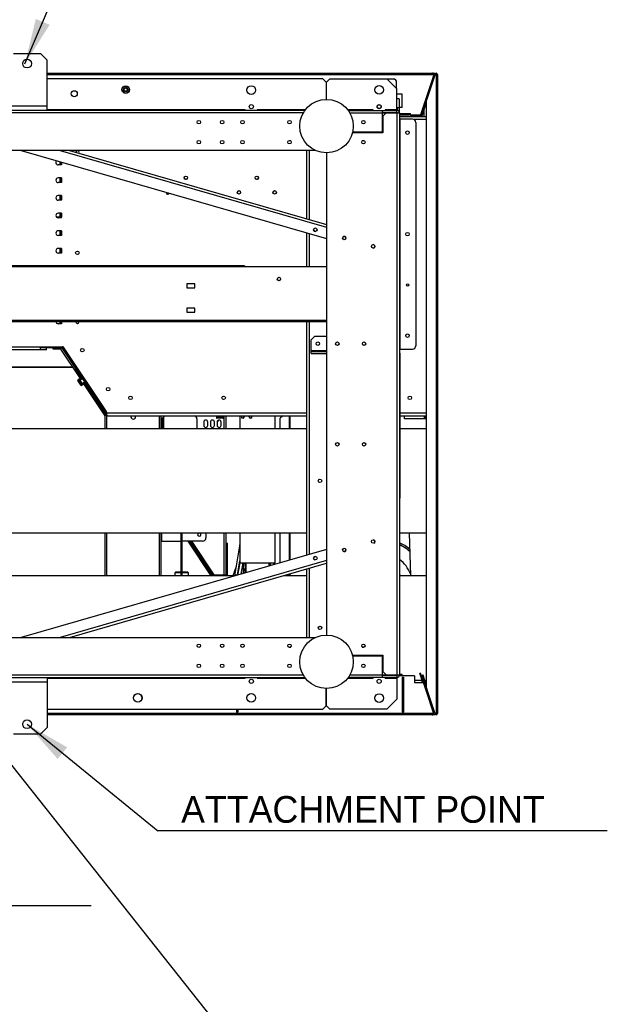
# Model space of a CAD drawing. Header units: millimetres. Extents: x 0 to 39025, y 0 to 11880.
# Tile 35 of 64: x 33428 to 34306, y 5212 to 6686. Entities that reach past the tile are written whole.
import ezdxf

# ---------------------------------------------------------------- set-up
doc = ezdxf.new("R2010")
doc.units = ezdxf.units.MM
doc.layers.add('ANOTACIJE', color=7, linetype='Continuous')
doc.styles.add('SLDTEXTSTYLE1', font='txt')
doc.dimstyles.new('SLDDIMSTYLE2', dxfattribs={"dimtxt": 0.18, "dimasz": 1.050735, "dimexe": 0, "dimexo": 0.0625, "dimgap": 0, "dimtad": 0, "dimtih": 1, "dimtoh": 1, "dimdec": 0, "dimrnd": 1e-09, "dimzin": 0, "dimdsep": 46, "dimtxsty": 'Standard', "dimblk1": 'DOT', "dimblk2": 'DOT', "dimsah": 1, "dimcen": 0.09, "dimadec": 0, "dimazin": 0, "dimtfac": 1.050735, "dimtdec": 0, "dimtofl": 0, "dimtmove": 0, "dimatfit": 3, "dimldrblk": 'DOT', "dimfxl": 1, "dimfrac": 2, "dimtolj": 1, "dimtzin": 0, "dimarcsym": 0})
doc.dimstyles.new('SLDDIMSTYLE3', dxfattribs={"dimtxt": 0.18, "dimasz": 3.414889, "dimexe": 0, "dimexo": 0.0625, "dimgap": 0, "dimtad": 0, "dimtih": 1, "dimtoh": 1, "dimdec": 0, "dimrnd": 1e-09, "dimzin": 0, "dimdsep": 46, "dimtxsty": 'Standard', "dimsah": 1, "dimcen": 0.09, "dimadec": 0, "dimazin": 0, "dimtfac": 3.414889, "dimtdec": 0, "dimtofl": 0, "dimtmove": 0, "dimatfit": 3, "dimfxl": 1, "dimfrac": 2, "dimtolj": 1, "dimtzin": 0, "dimarcsym": 0})

# ---------------------------------------------------------------- blocks, each defined once
blk = doc.blocks.new('_Dot')
at = {"color": 0, "linetype": 'ByBlock', "lineweight": -2}
blk.add_line((-0.5, 0), (-1, 0), dxfattribs=at)
at = {"color": 0, "linetype": 'ByBlock', "const_width": 0.5}
blk.add_lwpolyline([(-0.25, 0, 1), (0.25, 0, 1)], format="xyb", close=True, dxfattribs=at)

msp = doc.modelspace()

# ---------------------------------------------------------------- linework, layer by layer
at = {"color": 7, "linetype": 'Continuous', "lineweight": 25, "ltscale": 20}
for p, q in [((33418.6, 6635), (33458.6, 6635)), ((33468.6, 6625), (33458.6, 6635)), ((33468.6, 6550), (33468.6, 6625)), ((33468.6, 6606), (34045, 6606)), ((33468.6, 6604), (34045, 6604)), ((34046.9, 6603.4), (34027.3, 6543.2)), ((34028, 6540.3), (34048.8, 6604.4)), ((34048.8, 6604.4), (34036.2, 6565.6)), ((34045, 6606), (34045, 6604)), ((34045, 6604), (34046.9, 6603.4)), ((34045.8, 6603.8), (34045.8, 6604.4)), ((34045.8, 6599.9), (34048.2, 6602.4)), ((34045.8, 6600), (34048.2, 6602.4)), ((34045.9, 6600.5), (34048.3, 6602.8)), ((34046.1, 6605.7), (34048.3, 6605.7)), ((34046.7, 6602.8), (34048.3, 6602.8)), ((34046.9, 6603.6), (34048.3, 6603.6)), ((34048.3, 6602.8), (34048.3, 6605.7)), ((34048.3, 6602.9), (34048.3, 6602.9)), ((34048.3, 6602.9), (34048.3, 6602.9)), ((34052.7, 6603.7), (34048.6, 6603.7)), ((34048.8, 6604.4), (34050.7, 6603.7)), ((34048.8, 6604.4), (34048.8, 6604.4)), ((34048.8, 6604.4), (34048.8, 6604.4)), ((34049.8, 6604), (34049.7, 6603.7)), ((34050.7, 6603.8), (34049.8, 6604.1)), ((34050.7, 6603.7), (34050.7, 5647.7)), ((34052.7, 6603.7), (34052.7, 5647.7)), ((34052.8, 5648.6), (34052.8, 6602.9)), ((33881.2, 6597.2), (33468.6, 6597.2)), ((33585.8, 6585.8), (33586.3, 6585.8)), ((33585.8, 6584.8), (33585.8, 6585.8)), ((33886.2, 6592.2), (33881.2, 6597.2)), ((33886.2, 6592.2), (33886.2, 6566.5)), ((33891.7, 6597.2), (33886.7, 6592.2)), ((33886.7, 6566.5), (33886.7, 6592.2)), ((33891.7, 6597.2), (33976.9, 6597.2)), ((33991.9, 6582.2), (33976.9, 6597.2)), ((33986.4, 6597), (33977.2, 6597)), ((33991.4, 6582.7), (33991.4, 6592)), ((33582, 6579.4), (33582.8, 6579.9)), ((33582.2, 6579.1), (33582, 6579.4)), ((33583, 6579.7), (33582.2, 6579.3)), ((33582.2, 6579.3), (33583.1, 6579.5)), ((33582.9, 6579.3), (33582.2, 6579.1)), ((33582.4, 6578.8), (33582.9, 6579.3)), ((33582.5, 6578.5), (33582.4, 6578.8)), ((33583.4, 6579), (33582.5, 6578.5)), ((33583.2, 6579.4), (33582.6, 6578.7)), ((33582.6, 6578.7), (33583.3, 6579.2)), ((33582.8, 6579.9), (33583, 6579.7)), ((33583.1, 6579.5), (33583.2, 6579.4)), ((33583.3, 6579.2), (33583.4, 6579)), ((33586.1, 6584.8), (33585.8, 6584.8)), ((33586.1, 6585.4), (33586.1, 6585.6)), ((33586.1, 6585.6), (33586.3, 6585.6)), ((33586.3, 6585.4), (33586.1, 6585.4)), ((33586.1, 6585.2), (33586.1, 6584.8)), ((33586.3, 6585.2), (33586.1, 6585.2)), ((33589.2, 6579.1), (33589.6, 6579.8)), ((33589.3, 6579), (33589.2, 6579.1)), ((33589.6, 6579.5), (33589.3, 6579)), ((33589.5, 6578.9), (33589.8, 6579.4)), ((33589.7, 6578.8), (33589.5, 6578.9)), ((33589.6, 6579.8), (33590.4, 6579.3)), ((33589.8, 6579.4), (33589.6, 6579.5)), ((33589.9, 6579.3), (33589.7, 6578.8)), ((33590.1, 6579.2), (33589.9, 6579.3)), ((33589.9, 6578.7), (33590.1, 6579.2)), ((33590, 6578.6), (33589.9, 6578.7)), ((33590.4, 6579.3), (33590, 6578.6)), ((33991.9, 6547), (33991.9, 6582.2)), ((33999.7, 6574.3), (33991.9, 6574.3)), ((33999.7, 6554.3), (33999.7, 6574.3)), ((34040.1, 6582.2), (34026.5, 6540.3)), ((34041.1, 6581.9), (34027.5, 6540.3)), ((34040.1, 6579.1), (34039.2, 6579.4)), ((34040.1, 6582.2), (34041.1, 6581.9)), ((33408.6, 6557), (33468.6, 6557)), ((33995.2, 6567.5), (33991.9, 6567.5)), ((33995.2, 6567.5), (33995.2, 6548.1)), ((34029.1, 6540.3), (34036.2, 6562.3)), ((34033, 6557.2), (34032.1, 6557.5)), ((34032.7, 6559.5), (34032.7, 6559.9)), ((34036.2, 5685.9), (34036.2, 6565.6)), ((33854.1, 6550), (32485.1, 6550)), ((33851.7, 6546.2), (32487.6, 6546.2)), ((33765, 6550.8), (33468.6, 6550.8)), ((33764, 6550.8), (33764, 6550)), ((33765, 6550.8), (33765, 6550)), ((33854.7, 6550.8), (33783, 6550.8)), ((33783, 6550), (33783, 6550.8)), ((33784, 6550), (33784, 6550.8)), ((33956.2, 6550.8), (33918.3, 6550.8)), ((33918.9, 6550), (33991.9, 6550)), ((33921.3, 6546.2), (33995.7, 6546.2)), ((33955.2, 6550), (33955.2, 6550.8)), ((33956.2, 6550), (33956.2, 6550.8)), ((33969.7, 6550), (33969.7, 6517.5)), ((33969.7, 6547), (33991.9, 6547)), ((33971.2, 6546.8), (33969.7, 6546.8)), ((33975.7, 6546.2), (33970.7, 6541.2)), ((33971.2, 6546.8), (33971.4, 6547)), ((33991.9, 6550.8), (33974.2, 6550.8)), ((33974.2, 6550.8), (33974.2, 6550)), ((33975.2, 6550.8), (33975.2, 6550)), ((33991.4, 6547), (33991.4, 6546.2)), ((33991.9, 6554.3), (33995.2, 6554.3)), ((33991.9, 6546.2), (33991.9, 5705.3)), ((33992.2, 6554.3), (33992.2, 6550)), ((33992.2, 6546.9), (33992.2, 6546.2)), ((33999.7, 6554.3), (33995.2, 6554.3)), ((33995.7, 6546.2), (33995.7, 5705.3)), ((33995.7, 6545.2), (34012, 6545.2)), ((33995.7, 6543.2), (34010, 6543.2)), ((34010, 6545.2), (34010, 6543.2)), ((34012, 6542.2), (34012, 6545.2)), ((34012, 6543.2), (34027.3, 6543.2)), ((34025.5, 6542.2), (34012, 6542.2)), ((34014, 6543.2), (34014, 6542.2)), ((34025.8, 6542.2), (34025.2, 6540.3)), ((34025.9, 6542.2), (34025.2, 6540.3)), ((34025.5, 6542.2), (34025.5, 6543.2)), ((34027.2, 6543.1), (34026.3, 6540.3)), ((34031, 6546.2), (34030, 6546.5)), ((34032.4, 6555.3), (34031.5, 6555.6)), ((34032.7, 6554.8), (34032.7, 6556.3)), ((34032.7, 6540.3), (34032.7, 6551.6)), ((33970.7, 6541.2), (33970.7, 6516.5)), ((34036.2, 6540.3), (33995.7, 6540.3)), ((34015.2, 6536.8), (33995.7, 6536.8)), ((33996, 6536.8), (33996, 6193)), ((34036.2, 6536.3), (34017.4, 6536.3)), ((34020.2, 6531.8), (34020.2, 6198)), ((33970.7, 6516.5), (33925.2, 6516.5)), ((33969.7, 6517.5), (33925.5, 6517.5)), ((33966.5, 6516.5), (33966.5, 6517.5)), ((33830.8, 6505.1), (33831.5, 6504.4)), ((33833, 6504.4), (33831.5, 6504.4)), ((33941.5, 6504.4), (33940, 6504.4)), ((33941.5, 6504.4), (33942.2, 6505.1)), ((33870.1, 6490), (32469.1, 6490)), ((33429.7, 6490), (33886.7, 6358.3)), ((33488.2, 6490), (33886.7, 6375.1)), ((33502, 6490), (33886.7, 6379.1)), ((33856.7, 6490), (33856.7, 6387.7)), ((33860.5, 6490), (33860.5, 6386.7)), ((33886.7, 6486.5), (33886.7, 5765)), ((33490.2, 6468.5), (33485.2, 6468.5)), ((33487.8, 6473.2), (33487.8, 6468.5)), ((33488.6, 6473), (33488.6, 6468.5)), ((33490.1, 6472.6), (33490.1, 6468.5)), ((33490.2, 6468.5), (33490.2, 6472.6)), ((33490.2, 6449.1), (33485.2, 6449.1)), ((33490.2, 6442.1), (33485.2, 6442.1)), ((33487.8, 6449.1), (33487.8, 6442.1)), ((33488.6, 6449.1), (33488.6, 6442.1)), ((33490.1, 6449.1), (33490.1, 6442.1)), ((33490.2, 6442.1), (33490.2, 6449.1)), ((33490.2, 6422.7), (33485.2, 6422.7)), ((33490.2, 6415.7), (33485.2, 6415.7)), ((33487.8, 6422.7), (33487.8, 6415.7)), ((33488.6, 6422.7), (33488.6, 6415.7)), ((33490.1, 6422.7), (33490.1, 6415.7)), ((33490.2, 6415.7), (33490.2, 6422.7)), ((33490.2, 6396.3), (33485.2, 6396.3)), ((33487.8, 6396.3), (33487.8, 6390.3)), ((33488.6, 6396.3), (33488.6, 6390.3)), ((33490.1, 6396.3), (33490.1, 6390.3)), ((33490.2, 6389.3), (33490.2, 6396.3)), ((33483.3, 6389.9), (33483.3, 6389.9)), ((33483.8, 6390.3), (33483.7, 6390.3)), ((33483.8, 6389.9), (33483.7, 6389.9)), ((33483.7, 6389.9), (33483.7, 6389.7)), ((33490.2, 6390.3), (33483.8, 6390.3)), ((33490.2, 6389.9), (33483.8, 6389.9)), ((33490.2, 6389.3), (33485.2, 6389.3)), ((33490.2, 6369.9), (33485.2, 6369.9)), ((33487.8, 6369.9), (33487.8, 6362.9)), ((33488.6, 6369.9), (33488.6, 6362.9)), ((33490.1, 6369.9), (33490.1, 6362.9)), ((33490.2, 6362.9), (33490.2, 6369.9)), ((33856.7, 6366.9), (33856.7, 6315.9)), ((33860.5, 6365.8), (33860.5, 6315.9)), ((33490.2, 6362.9), (33485.2, 6362.9)), ((33490.2, 6343.5), (33485.2, 6343.5)), ((33490.2, 6336.5), (33485.2, 6336.5)), ((33487.8, 6343.5), (33487.8, 6336.5)), ((33488.6, 6343.5), (33488.6, 6336.5)), ((33490.1, 6343.5), (33490.1, 6336.5)), ((33490.2, 6336.5), (33490.2, 6343.5)), ((33763.8, 6317.5), (32653.7, 6317.5)), ((33886.7, 6315.9), (32653.7, 6315.9)), ((33763.8, 6317.5), (33763.8, 6315.9)), ((33677.8, 6290.7), (33677.8, 6284.7)), ((33689.8, 6290.7), (33677.8, 6290.7)), ((33677.8, 6284.7), (33689.8, 6284.7)), ((33689.8, 6284.7), (33689.8, 6290.7)), ((33677.8, 6253.9), (33677.8, 6247.9)), ((33689.8, 6253.9), (33677.8, 6253.9)), ((33677.8, 6247.9), (33689.8, 6247.9)), ((33689.8, 6247.9), (33689.8, 6253.9)), ((33886.7, 6235.5), (32653.7, 6235.5)), ((33886.7, 6233.9), (32653.7, 6233.9)), ((33487.8, 6233.9), (33487.8, 6230.9)), ((33488.6, 6233.9), (33488.6, 6230.9)), ((33490.1, 6233.9), (33490.1, 6230.9)), ((33490.2, 6230.9), (33490.2, 6233.9)), ((33856.7, 6233.9), (33856.7, 5884.5)), ((33860.5, 6233.9), (33860.5, 5885.6)), ((33490.2, 6230.9), (33485.2, 6230.9)), ((33868.5, 6211.5), (33863.5, 6206.5)), ((33863.5, 6186.5), (33863.5, 6206.5)), ((33886.7, 6211.5), (33868.5, 6211.5)), ((32653.7, 6196.5), (33492.4, 6196.5)), ((32653.7, 6192.5), (33467.8, 6192.5)), ((33467.3, 6192), (33433.3, 6192)), ((33458.2, 6196.5), (33458.2, 6192.5)), ((33458.2, 6195.5), (33487.8, 6195.5)), ((33467.8, 6195), (33458.2, 6195)), ((33464.3, 6195), (33464.3, 6195.5)), ((33467.8, 6192.5), (33467.8, 6195)), ((33477.5, 6192.9), (33477.5, 6195.5)), ((33477.5, 6195.5), (33477.5, 6192.9)), ((33477.5, 6194.9), (33490.6, 6194.9)), ((33489.3, 6192.9), (33477.5, 6192.9)), ((33487.8, 6194.9), (33487.8, 6195.5)), ((33488.6, 6195.5), (33488.6, 6195.6)), ((33490.5, 6195.5), (33488.6, 6195.5)), ((33518.4, 6148.9), (33489.3, 6192.9)), ((33490.1, 6196.5), (33490.1, 6195.5)), ((33490.1, 6194.9), (33490.6, 6195.2)), ((33490.3, 6195), (33490.3, 6194.9)), ((33490.4, 6196.5), (33490.4, 6196)), ((33490.4, 6196), (33491.9, 6196)), ((33490.6, 6195.3), (33490.4, 6195.5)), ((33490.6, 6194.9), (33515.1, 6157.8)), ((33492.1, 6195.6), (33490.8, 6194.8)), ((33490.8, 6194.8), (33556.9, 6094.9)), ((33492, 6195.8), (33492.7, 6196)), ((33492.7, 6195.8), (33492.1, 6195.6)), ((33492.9, 6195.8), (33492.1, 6195.6)), ((33492.4, 6196.5), (33558.2, 6097.2)), ((33492.9, 6195.8), (33556.8, 6099.3)), ((33492.9, 6195.8), (33492.9, 6195.8)), ((33886.7, 6190.5), (33863.5, 6190.5)), ((33863.5, 6189.5), (33886.7, 6189.5)), ((33995.7, 6193), (34015.2, 6193)), ((33863.5, 6186.5), (33886.7, 6186.5)), ((33995.7, 6186.7), (33996, 6186.7)), ((33996, 6184.7), (33995.7, 6184.7)), ((33996, 6186.7), (33996, 5969.7)), ((33507.4, 6165.6), (32653.7, 6165.6)), ((33507.5, 6165.3), (32653.7, 6165.3)), ((33509.7, 6162.1), (33509.9, 6162.1)), ((33511.6, 6162.9), (33511.3, 6162.7)), ((33511.6, 6162.9), (33511.6, 6162.6)), ((33513.7, 6159.7), (33511.6, 6162.9)), ((33520, 6149.9), (33511.6, 6162.6)), ((33512.1, 6162.1), (33512.3, 6162.1)), ((33512.5, 6161.5), (33512.5, 6161.8)), ((33520.1, 6150), (33513.7, 6159.7)), ((33519.5, 6138.5), (33514.6, 6145.9)), ((33514.8, 6146.5), (33514.7, 6146.5)), ((33520.3, 6150.2), (33514.8, 6146.5)), ((33515, 6146.2), (33514.9, 6146.1)), ((33514.9, 6146.1), (33519.8, 6138.7)), ((33520.5, 6149.8), (33515, 6146.2)), ((33515.1, 6157.6), (33515.1, 6157.8)), ((33516.5, 6145.6), (33521.2, 6148.8)), ((33516.5, 6145.6), (33520, 6140.3)), ((33518, 6146.3), (33516.7, 6145.4)), ((33521.2, 6141.5), (33518, 6146.3)), ((33520.3, 6150.2), (33520.5, 6149.8)), ((33519.8, 6140.6), (33521.2, 6141.5)), ((33519.9, 6138.8), (33519.8, 6138.7)), ((33519.9, 6138.8), (33525.5, 6142.4)), ((33524.8, 6143.5), (33520, 6140.3)), ((33520.2, 6138.5), (33520.1, 6138.4)), ((33525.7, 6142.1), (33520.2, 6138.5)), ((33555.4, 6093.1), (33523.7, 6140.8)), ((33534.9, 6127.3), (33525.3, 6141.9)), ((33525.5, 6142.4), (33525.7, 6142.1)), ((33535.1, 6127.4), (33525.5, 6142)), ((33533.6, 6126.5), (33535.3, 6127.6)), ((33533.6, 6126.5), (33555.2, 6093.8)), ((33538, 6123.4), (33536.4, 6122.3)), ((34052.7, 6125.7), (34052.8, 6125.7)), ((33555.2, 6097.5), (33556.4, 6098.3)), ((33555.2, 6093.8), (33556.9, 6094.9)), ((33555.4, 6073.7), (33555.4, 6093.4)), ((33558.2, 6093.4), (33555.4, 6093.4)), ((33556.4, 6096.6), (33558.1, 6094.1)), ((33556.8, 6099.3), (33556.8, 6099.3)), ((33556.9, 6098), (33557.2, 6098.6)), ((33557.3, 6098.4), (33557.1, 6098)), ((33557.1, 6098), (33557.1, 6096.5)), ((33557.1, 6096.5), (33558.2, 6096.5)), ((33557.6, 6093.4), (33557.3, 6093.8)), ((33557.4, 6093.4), (33557.4, 6093.4)), ((33558.2, 6093.2), (33558.2, 6097.2)), ((33856.7, 6097.2), (33558.2, 6097.2)), ((33558.2, 6096.2), (33558.2, 6096.2)), ((33558.2, 6073.7), (33558.2, 6096.2)), ((33558.2, 6094.2), (33558.2, 6094.2)), ((33558.2, 6093.2), (33856.7, 6093.2)), ((33636.6, 6073.7), (33636.6, 6093.2)), ((33639.4, 6088.1), (33644.5, 6093.2)), ((33639.4, 6073.7), (33639.4, 6093.2)), ((33641.4, 6073.7), (33641.4, 6090.1)), ((33643.4, 6073.7), (33643.4, 6089.2)), ((33692.7, 6088.4), (33692.7, 6073.7)), ((33722.2, 6093.2), (33722.2, 6089.9)), ((33722.2, 6089.9), (33722.2, 6089.8)), ((33722.6, 6093.2), (33722.6, 6089.9)), ((33722.6, 6089.9), (33722.6, 6089.8)), ((33722.6, 6089.8), (33731.5, 6089.8)), ((33731.5, 6089.4), (33722.6, 6089.4)), ((33723.9, 6090.8), (33723.9, 6093.2)), ((33723.9, 6090.8), (33730.2, 6090.8)), ((33729.9, 6092.4), (33724.2, 6092.4)), ((33724.2, 6092.4), (33724.2, 6090.8)), ((33729.9, 6090.8), (33729.9, 6092.4)), ((33730.2, 6093.2), (33730.2, 6090.8)), ((33731.5, 6089.9), (33731.5, 6093.2)), ((33731.5, 6089.9), (33731.5, 6089.8)), ((33731.9, 6093.2), (33731.9, 6089.9)), ((33731.9, 6089.9), (33731.9, 6089.8)), ((33733.6, 6073.7), (33733.6, 6093.2)), ((33735.9, 6093.2), (33735.9, 6073.7)), ((33756.7, 6093.2), (33756.7, 6073.7)), ((33759.5, 6093.2), (33759.6, 6089.9)), ((33759.6, 6089.9), (33759.6, 6089.8)), ((33759.6, 6089.8), (33760, 6089.8)), ((33760, 6089.9), (33759.9, 6093.2)), ((33760, 6089.9), (33760, 6089.8)), ((33760, 6089.8), (33761.8, 6089.8)), ((33760, 6089.8), (33760, 6089.4)), ((33761.8, 6089.4), (33760, 6089.4)), ((33763.2, 6092.7), (33761.8, 6089.9)), ((33761.8, 6089.9), (33761.8, 6089.8)), ((33761.8, 6089.8), (33761.8, 6089.4)), ((33761.8, 6089.8), (33762.1, 6089.6)), ((33762.2, 6089.7), (33762.1, 6089.6)), ((33763.6, 6092.7), (33762.2, 6089.7)), ((33770.9, 6092.7), (33763.2, 6092.7)), ((33771.9, 6089.7), (33770.4, 6092.7)), ((33772.2, 6089.9), (33770.9, 6092.7)), ((33771.9, 6089.6), (33772.3, 6089.8)), ((33771.9, 6089.7), (33771.9, 6089.6)), ((33772.2, 6089.9), (33772.3, 6089.8)), ((33772.3, 6089.8), (33774.1, 6089.8)), ((33772.3, 6089.8), (33772.3, 6089.4)), ((33774.1, 6089.4), (33772.3, 6089.4)), ((33774.2, 6093.2), (33774.1, 6089.9)), ((33774.1, 6089.9), (33774.1, 6089.8)), ((33774.1, 6089.8), (33774.1, 6089.4)), ((33774.1, 6089.8), (33774.5, 6089.8)), ((33774.6, 6093.2), (33774.5, 6089.9)), ((33774.5, 6089.9), (33774.5, 6089.8)), ((33809.7, 6073.7), (33809.7, 6093.2)), ((33821, 6093.2), (33817.2, 6089.4)), ((33817.2, 6073.7), (33817.2, 6089.4)), ((33830.4, 6093.2), (33830.4, 6073.7)), ((33832.2, 6073.7), (33832.2, 6093.2)), ((34036.2, 6097.2), (33996, 6097.2)), ((33996, 6093.2), (34036.2, 6093.2)), ((34003.1, 6088.7), (34003.1, 6093.2)), ((34036.2, 6088.7), (34003.1, 6088.7)), ((34032.7, 6093.2), (34032.7, 6088.7)), ((34033.7, 6093.2), (34033.7, 6088.7)), ((34034.2, 6093.2), (34034.2, 6088.7)), ((34035.2, 6093.2), (34035.2, 6088.7)), ((33856.7, 6073.7), (32653.7, 6073.7)), ((33702.9, 6083.7), (33702.9, 6078.7)), ((33708.9, 6078.7), (33708.9, 6083.7)), ((33712.9, 6083.7), (33712.9, 6078.7)), ((33718.9, 6078.7), (33718.9, 6083.7)), ((33722.9, 6083.7), (33722.9, 6078.7)), ((33728.9, 6078.7), (33728.9, 6083.7)), ((34036.2, 6073.7), (33996, 6073.7)), ((33995.7, 5971.7), (33996, 5971.7)), ((33996, 5969.7), (33995.7, 5969.7)), ((32653.7, 5917.7), (33856.7, 5917.7)), ((33555.4, 5853.7), (33555.4, 5917.7)), ((33558.2, 5853.7), (33558.2, 5917.7)), ((33636.6, 5853.7), (33636.6, 5917.7)), ((33639.4, 5853.7), (33639.4, 5917.7)), ((33640.2, 5905.4), (33640.2, 5917.7)), ((33668.6, 5917.7), (33668.6, 5853.7)), ((33670.6, 5853.7), (33670.6, 5917.7)), ((33706.2, 5917.7), (33706.2, 5910.4)), ((33733.6, 5855.2), (33733.6, 5917.7)), ((33735.9, 5917.7), (33735.9, 5855.2)), ((33756.7, 5917.7), (33756.7, 5873.3)), ((33809.7, 5873.3), (33809.7, 5917.7)), ((33817.2, 5873.2), (33817.2, 5917.7)), ((33830.4, 5917.7), (33830.4, 5877)), ((33832.2, 5877.5), (33832.2, 5917.7)), ((33995.7, 5917.7), (34036.2, 5917.7)), ((34010.2, 5917.7), (34012.1, 5853.7)), ((33639.4, 5905.4), (33668.6, 5905.4)), ((33701.2, 5905.4), (33670.6, 5905.4)), ((33713.8, 5853.7), (33679.6, 5905.4)), ((33715.8, 5854), (33681.8, 5905.4)), ((33713.8, 5857.5), (33682, 5905.4)), ((33682.4, 5905.4), (33716.1, 5854.3)), ((33718.4, 5855.2), (33685.1, 5905.4)), ((33736.2, 5853.7), (33736.2, 5902.7)), ((33736.2, 5902.7), (33738.2, 5902.7)), ((33738.2, 5900.7), (33736.2, 5900.7)), ((33738.2, 5853.7), (33738.2, 5902.7)), ((33756.4, 5898.7), (33749.1, 5853.8)), ((33886.7, 5893.2), (33429.7, 5761.5)), ((33886.7, 5876.3), (33488.2, 5761.5)), ((33502, 5761.5), (33886.7, 5872.4)), ((33751.4, 5867.8), (33746.5, 5853.7)), ((33753.3, 5855.1), (33756.7, 5876)), ((33757, 5873.3), (33753.3, 5854.7)), ((33755.2, 5864), (33754.3, 5861.1)), ((33755.3, 5866.9), (33756.4, 5870.1)), ((33756.7, 5873.3), (33809.7, 5873.3)), ((33758.7, 5856.3), (33762.1, 5873.3)), ((33762.5, 5857.4), (33762.8, 5873.3)), ((33764.4, 5873.3), (33765.7, 5862.6)), ((33765.7, 5873.3), (33765.7, 5858.3)), ((33800.7, 5868.4), (33800.7, 5873.3)), ((33801.8, 5868.7), (33800.8, 5873.3)), ((33801.6, 5873.3), (33803.6, 5869.2)), ((33808.5, 5870.6), (33807.1, 5873.3)), ((33860.5, 5864.8), (33860.5, 5761.5)), ((33749.8, 5853.7), (32790.9, 5853.7)), ((33660.9, 5859.3), (33659.6, 5858)), ((33659.6, 5858), (33659.6, 5853.7)), ((33668.6, 5858), (33659.6, 5858)), ((33668.6, 5859.3), (33660.9, 5859.3)), ((33678.7, 5859.3), (33670.6, 5859.3)), ((33680, 5858), (33670.6, 5858)), ((33680, 5858), (33678.7, 5859.3)), ((33680, 5853.7), (33680, 5858)), ((33715.9, 5854.2), (33713.8, 5857.5)), ((33715.4, 5853.7), (33715.8, 5854)), ((33715.8, 5853.7), (33715.7, 5853.9)), ((33715.8, 5854), (33715.9, 5854.2)), ((33715.9, 5854), (33715.9, 5854.2)), ((33715.9, 5854), (33715.9, 5853.7)), ((33733.6, 5854.8), (33718.1, 5854.8)), ((33718.1, 5854.8), (33718.1, 5853.7)), ((33718.4, 5855.2), (33735.9, 5855.2)), ((33719, 5854.8), (33719, 5855.2)), ((33733.6, 5853.7), (33733.6, 5854.8)), ((33735.4, 5853.8), (33735.1, 5853.8)), ((33735.4, 5853.7), (33735.4, 5854.2)), ((33749.1, 5853.8), (33749.1, 5853.7)), ((33764.4, 5857.9), (33764.6, 5860.6)), ((33856.7, 5853.7), (33822, 5853.7)), ((33830.4, 5856.2), (33830.4, 5853.7)), ((33832.2, 5853.7), (33832.2, 5856.7)), ((33856.7, 5863.7), (33856.7, 5761.5)), ((34036.2, 5853.7), (33995.7, 5853.7)), ((32469.1, 5761.5), (33870.1, 5761.5)), ((33831.5, 5747.1), (33830.8, 5746.4)), ((33831.5, 5747.1), (33833, 5747.1)), ((33940, 5747.1), (33941.5, 5747.1)), ((33942.2, 5746.4), (33941.5, 5747.1)), ((33925.2, 5735), (33970.7, 5735)), ((33925.5, 5734), (33969.7, 5734)), ((33966.5, 5734), (33966.5, 5735)), ((33969.7, 5734), (33969.7, 5701.5)), ((33970.7, 5735), (33970.7, 5710.3)), ((32487.6, 5705.3), (33851.7, 5705.3)), ((33921.3, 5705.3), (33995.7, 5705.3)), ((33971.2, 5704.7), (33969.7, 5704.7)), ((33991.9, 5704.5), (33969.7, 5704.5)), ((33970.7, 5710.3), (33975.7, 5705.3)), ((33971.4, 5704.5), (33971.2, 5704.7)), ((33991.9, 5704.5), (33991.9, 5669.2)), ((34018, 5704.2), (33995.6, 5704.2)), ((33999.7, 5706.2), (33995.7, 5706.2)), ((33999.7, 5704.2), (33999.7, 5706.2)), ((33999.7, 5702.2), (34001.7, 5702.2)), ((33999.7, 5702.2), (33999.7, 5649.7)), ((34001.7, 5702.2), (34001.7, 5649.7)), ((34018, 5704.2), (34018, 5694.2)), ((34026, 5707.9), (34026.9, 5708.2)), ((34030.4, 5694.2), (34026, 5707.9)), ((34046.4, 5648.4), (34026.9, 5708.2)), ((34031, 5705.2), (34030, 5704.9)), ((34048.6, 5647.7), (34030, 5704.9)), ((34036.2, 5689.1), (34031, 5705.2)), ((32485.1, 5701.5), (33854.1, 5701.5)), ((33468.6, 5694.5), (33408.6, 5694.5)), ((33468.6, 5701.5), (33468.6, 5626.5)), ((33468.6, 5700.7), (33765, 5700.7)), ((33764, 5700.7), (33764, 5701.5)), ((33765, 5700.7), (33765, 5701.5)), ((33783, 5701.5), (33783, 5700.7)), ((33783, 5700.7), (33854.7, 5700.7)), ((33784, 5701.5), (33784, 5700.7)), ((33918.3, 5700.7), (33956.2, 5700.7)), ((33991.9, 5701.5), (33918.9, 5701.5)), ((33955.2, 5701.5), (33955.2, 5700.7)), ((33956.2, 5701.5), (33956.2, 5700.7)), ((33974.2, 5700.7), (33974.2, 5701.5)), ((33974.2, 5700.7), (33991.9, 5700.7)), ((33975.2, 5700.7), (33975.2, 5701.5)), ((33999.7, 5697.7), (34001.7, 5697.7)), ((34018, 5697.7), (34029.3, 5697.7)), ((34018, 5694.2), (34031.5, 5694.2)), ((34030.3, 5694.2), (34029.2, 5697.7)), ((34030.3, 5697.7), (34032.4, 5697.7)), ((34030.7, 5697.7), (34042, 5662.9)), ((34032.3, 5693.4), (34030.9, 5697.7)), ((34032.4, 5696.2), (34031.5, 5695.9)), ((34032.7, 5695.3), (34031.9, 5697.7)), ((34032.1, 5695.7), (34031.9, 5695.7)), ((34034.8, 5686.9), (34031.9, 5695.7)), ((34035, 5687), (34032.1, 5695.7)), ((34032.4, 5694.1), (34032.1, 5694)), ((34032.6, 5693.5), (34032.1, 5693.3)), ((34032.7, 5695.3), (34032.7, 5696.7)), ((34033.4, 5697.7), (34036.2, 5697.7)), ((34033.5, 5688.9), (34034.1, 5689.1)), ((34040.1, 5669.3), (34033.7, 5689)), ((34035.2, 5687.7), (34041.1, 5669.6)), ((33886.2, 5659.2), (33886.2, 5685)), ((33886.7, 5659.2), (33886.7, 5685)), ((34034.8, 5686.9), (34035, 5687)), ((34048.8, 5647.1), (34036.2, 5685.9)), ((34039.2, 5672.1), (34040.1, 5672.4)), ((33881.2, 5654.2), (33886.2, 5659.2)), ((33886.7, 5659.2), (33891.7, 5654.2)), ((33976.9, 5654.2), (33991.9, 5669.2)), ((34041.1, 5669.6), (34040.1, 5669.3)), ((34041.1, 5664.7), (34041.4, 5664.8)), ((34042, 5662.9), (34041.7, 5662.8)), ((33468.6, 5654.2), (33881.2, 5654.2)), ((34044.5, 5647.7), (33468.6, 5647.7)), ((34044.5, 5645.7), (33468.6, 5645.7)), ((33751.7, 5654.2), (33751.7, 5649.7)), ((33753.7, 5649.7), (33751.7, 5649.7)), ((33751.7, 5647.7), (33751.7, 5645.7)), ((33753.7, 5647.2), (33751.7, 5647.2)), ((33753.7, 5646.7), (33751.7, 5646.7)), ((33753.7, 5654.2), (33753.7, 5649.7)), ((33753.7, 5647.7), (33753.7, 5645.7)), ((33976.9, 5654.2), (33891.7, 5654.2)), ((34001.7, 5649.7), (33999.7, 5649.7)), ((33999.7, 5647.7), (33999.7, 5645.7)), ((34001.7, 5647.2), (33999.7, 5647.2)), ((33999.7, 5646.7), (34001.7, 5646.7)), ((34001.7, 5647.7), (34001.7, 5645.7)), ((34044.5, 5647.7), (34046.4, 5648.4)), ((34044.5, 5645.7), (34044.5, 5647.7)), ((34044.5, 5647.2), (34045.3, 5647.2)), ((34044.5, 5645.8), (34045.7, 5645.8)), ((34044.5, 5645.7), (34045.7, 5645.7)), ((34048.2, 5649.1), (34045.2, 5652.1)), ((34048.2, 5649.1), (34045.2, 5652.1)), ((34045.3, 5651.6), (34048.3, 5648.6)), ((34045.5, 5647.6), (34045.3, 5648)), ((34045.4, 5648), (34045.5, 5647.7)), ((34045.5, 5647.9), (34045.4, 5647.9)), ((34045.7, 5646.1), (34045.7, 5645.7)), ((34048.3, 5645.8), (34045.7, 5645.8)), ((34048.3, 5648.6), (34046.3, 5648.6)), ((34048.3, 5647.9), (34046.5, 5647.9)), ((34048.3, 5648.6), (34048.3, 5645.8)), ((34048.3, 5648.6), (34048.3, 5648.6)), ((34048.3, 5648.6), (34048.3, 5648.6)), ((34048.6, 5647.7), (34052.7, 5647.7)), ((34048.8, 5647.1), (34048.6, 5647.7)), ((34048.8, 5647.1), (34050.7, 5647.7)), ((34048.8, 5647.1), (34048.8, 5647.1)), ((34048.8, 5647.1), (34048.8, 5647.1)), ((34049.8, 5647.4), (34049.7, 5647.7)), ((34050.7, 5647.7), (34049.8, 5647.4)), ((33458.6, 5616.5), (33418.6, 5616.5)), ((33458.6, 5616.5), (33468.6, 5626.5))]:
    msp.add_line(p, q, dxfattribs=at)
at = {"color": 7, "linetype": 'Continuous', "lineweight": 25, "ltscale": 20, "flags": 128}
for points in [[(34052.7, 6602.8), (34052.8, 6602.8), (34052.8, 6602.9), (34052.8, 6602.9), (34052.7, 6602.9)], [(33483.7, 6389.9), (33483.6, 6389.9), (33483.4, 6389.9), (33483.4, 6389.9), (33483.3, 6389.9)], [(33512.3, 6162.1), (33512.4, 6161.7), (33512.4, 6161.6)], [(33514.9, 6146.1), (33514.8, 6146.1), (33514.7, 6146), (33514.7, 6145.9), (33514.6, 6145.9)], [(33519.8, 6138.7), (33519.7, 6138.6), (33519.6, 6138.6), (33519.6, 6138.5), (33519.5, 6138.5)], [(33722.6, 6089.8), (33722.6, 6089.6), (33722.6, 6089.5), (33722.6, 6089.4), (33722.6, 6089.4)], [(33731.5, 6089.8), (33731.5, 6089.6), (33731.5, 6089.5), (33731.5, 6089.4), (33731.5, 6089.4)], [(33706.7, 5868.1), (33706.6, 5868.1), (33706.6, 5868.2), (33706.5, 5868.3), (33706.4, 5868.4), (33706.3, 5868.6), (33706.2, 5868.8), (33706, 5869), (33705.9, 5869.3), (33705.7, 5869.6), (33705.5, 5869.9), (33705.3, 5870.2), (33705.1, 5870.5), (33704.9, 5870.8), (33704.7, 5871), (33704.5, 5871.3), (33704.4, 5871.5), (33704.2, 5871.7), (33704.1, 5871.9), (33704, 5872.1), (33703.9, 5872.2), (33703.9, 5872.2), (33703.9, 5872.2), (33703.9, 5872.2), (33703.9, 5872.1), (33704, 5872), (33704.1, 5871.9), (33704.2, 5871.7), (33704.3, 5871.5), (33704.5, 5871.3), (33704.7, 5871), (33704.9, 5870.7), (33705.1, 5870.4), (33705.3, 5870.1), (33705.4, 5869.8), (33705.6, 5869.6), (33705.8, 5869.3), (33706, 5869), (33706.2, 5868.8), (33706.3, 5868.6), (33706.4, 5868.4), (33706.5, 5868.3), (33706.6, 5868.2), (33706.6, 5868.1), (33706.7, 5868.1)], [(33765.1, 5858.2), (33765.1, 5858.5), (33765.1, 5859), (33765.1, 5859.5), (33765.1, 5860), (33765, 5860.4), (33765, 5860.8), (33765, 5861.1), (33764.9, 5861.5), (33764.9, 5861.8), (33764.9, 5862.1), (33764.8, 5862.3), (33764.8, 5862.4), (33764.7, 5862.6), (33764.7, 5862.7), (33764.6, 5862.9), (33764.4, 5863.1), (33764.3, 5863.3), (33764.1, 5863.4), (33763.9, 5863.6), (33763.7, 5863.7), (33763.4, 5863.8), (33763.1, 5863.9), (33762.8, 5863.9), (33762.7, 5863.9)], [(33749.1, 5853.8), (33749.1, 5853.8), (33749.1, 5853.9), (33749.2, 5854.1), (33749.4, 5854.3), (33749.6, 5854.4), (33749.8, 5854.5), (33750.1, 5854.5), (33750.4, 5854.6), (33750.7, 5854.6), (33751, 5854.6)], [(34052.7, 5648.6), (34052.8, 5648.6), (34052.8, 5648.6), (34052.8, 5648.6), (34052.7, 5648.6)]]:
    msp.add_lwpolyline(points, dxfattribs=at)
at = {"color": 7, "linetype": 'Continuous', "lineweight": 25, "ltscale": 400}
for centre, radius in [((33438.6, 6620), 6.5), ((33586.2, 6581.2), 5.59), ((33586.2, 6581.2), 5.25), ((33774, 6580.5), 6.5), ((33965.2, 6580.7), 6.5), ((33509.2, 6575), 4.5), ((33586.2, 6581.2), 3), ((33586.2, 6581.2), 2.46), ((33774, 6555.7), 3.1), ((33886.5, 6526.5), 40), ((33965.2, 6555.7), 3.1), ((33965.2, 6555.7), 3), ((33965.2, 6555.7), 2.8), ((33695.5, 6532.5), 2.6), ((33730.5, 6532.5), 2.6), ((33760.8, 6532.5), 2.6), ((33831.2, 6532.5), 2.6), ((33941.7, 6532.5), 2.6), ((34007.7, 6516.8), 2.6), ((33695.5, 6502.5), 2.6), ((33730.5, 6502.5), 2.6), ((33760.8, 6502.5), 2.6), ((33831.2, 6502.5), 2.6), ((33941.7, 6502.5), 2.6), ((33676.2, 6449.2), 2.6), ((33676.2, 6449.2), 2.5), ((33782.2, 6449.2), 2.6), ((33782.2, 6449.2), 2.5), ((33755.5, 6427.4), 2.6), ((33755.5, 6427.4), 2.5), ((33808.9, 6427.4), 2.6), ((33808.9, 6427.4), 2.5), ((33869.8, 6371.5), 2.6), ((34007.7, 6364.9), 2.6), ((33913, 6359), 2.6), ((33513.9, 6337), 2.6), ((33956.3, 6346.6), 2.6), ((33815.3, 6297.7), 2.6), ((34007.7, 6288.9), 1.7), ((33873.5, 6201), 2.6), ((33902.7, 6201), 2.6), ((33942.7, 6201), 2.6), ((34007.7, 6213), 2.6), ((33521.3, 6191.3), 2.6), ((33559.9, 6132.9), 2.6), ((33593.4, 6120), 2.6), ((33732.6, 6120), 2.6), ((34011.1, 6120), 2.6), ((33902.7, 6050.4), 2.6), ((33942.7, 6050.4), 2.6), ((33876.7, 5995.7), 2.6), ((33913, 5892.4), 2.6), ((33956.3, 5904.9), 2.6), ((33869.8, 5880), 2.6), ((33876.7, 5775.7), 2.6), ((33886.5, 5725), 40), ((33695.5, 5749), 2.6), ((33730.5, 5749), 2.6), ((33760.8, 5749), 2.6), ((33831.2, 5749), 2.6), ((33941.7, 5749), 2.6), ((33695.5, 5719), 2.6), ((33730.5, 5719), 2.6), ((33760.8, 5719), 2.6), ((33831.2, 5719), 2.6), ((33941.7, 5719), 2.6), ((33774, 5695.7), 3.1), ((33965.2, 5695.7), 3.1), ((33604.2, 5671), 6.5), ((33774, 5671), 6.5), ((33965.2, 5670.7), 6.5), ((33438.6, 5631.5), 6.5)]:
    msp.add_circle(centre, radius, dxfattribs=at)
for centre, radius, start, end in [((34045, 6604), 2, 342, 90), ((34045, 6604), 1, 342, 90), ((34044.9, 6603.7), 0.904, 4.3599, 85.5691), ((34045.1, 6604.4), 0.711, 0.4638, 34.291), ((34050.7, 6603.7), 2, 0, 162), ((34050.7, 6603.7), 1, 0, 162), ((33586.3, 6585.5), 0.303, 270, 90), ((33986.4, 6592), 5, 0, 90), ((33586.3, 6585.5), 0.127, 270, 90), ((33991.9, 6546.2), 3.8, 0, 90), ((33991.9, 6546.2), 0.8, 0, 90), ((34025.5, 6544.2), 2, 270, 330), ((34015.2, 6531.8), 5, 0, 90), ((33513.9, 6487), 2.6, 334.3171, 173.5268), ((33485.2, 6472), 3.5, 130.4996, 270), ((33485.2, 6445.6), 3.5, 90, 270), ((33649.5, 6427.4), 2.6, 180, 327.8693), ((33649.5, 6427.4), 2.5, 180.6352, 327.2088), ((33485.2, 6419.2), 3.5, 90, 270), ((33485.2, 6392.8), 3.5, 90, 270), ((33483.7, 6389.9), 0.381, 90, 180), ((33487.7, 6390), 3.97, 175.7469, 181.254), ((33485.2, 6366.4), 3.5, 90, 270), ((33869.8, 6371.5), 2.6, 101.1136, 277.6143), ((33913, 6359), 2.6, 39.2837, 180), ((33913, 6359), 2.6, 353.1639, 131.13), ((33485.2, 6340), 3.5, 90, 270), ((33956.3, 6346.6), 2.6, 270, 93.4786), ((33485.2, 6234.4), 3.5, 187.387, 270), ((33513.9, 6234), 2.6, 180.9097, 359.0903), ((33433.3, 6192.5), 0.5, 180, 270), ((33467.3, 6192.5), 0.5, 270, 0), ((33487.8, 6197.8), 2.3, 269.9954, 325.6014), ((33486.4, 6196.5), 1.8, 324.2318, 358.2765), ((33492.7, 6185), 11.2, 90.5955, 101.6568), ((33492.7, 6196), 2.3, 180, 213.5), ((33486.4, 6205.8), 11.9, 291.9626, 303.085), ((33492.7, 6194.8), 1.41, 93.6517, 122.1546), ((33492.7, 6196), 0.8, 180, 213.5), ((33492, 6197.3), 1.68, 272.3632, 301.1368), ((34015.2, 6198), 5, 270, 0), ((33511.4, 6160.4), 2.28, 85.2108, 135.3062), ((33514.9, 6146.1), 0.381, 123.5, 213.5), ((33518.2, 6148.4), 3.97, 209.2469, 214.754), ((33519.9, 6138.7), 0.381, 213.5, 303.5), ((33522.7, 6140.5), 3.33, 211.7167, 218.2824), ((33560, 6094.6), 5.65, 125.2549, 149.4706), ((33557.1, 6098.8), 2.3, 213.5, 270), ((33554.6, 6093.4), 0.8, 0, 33.5), ((33557.7, 6098.4), 1.26, 135.988, 181.7241), ((33557.1, 6098.8), 0.8, 213.5, 270), ((33554.6, 6093.4), 2.8, 0, 33.5), ((33556.9, 6098.5), 0.523, 288.205, 339.0981), ((33554.2, 6098.2), 3.4, 329.8967, 358.4145), ((33560.4, 6093.9), 2.3, 163.0174, 191.9044), ((33641.4, 6089.2), 2, 0, 63.0103), ((33687.7, 6088.4), 5, 0, 73.7398), ((33705.9, 6083.7), 3, 0, 180), ((33715.9, 6083.7), 3, 0, 180), ((33722.5, 6093.7), 3.97, 265.7469, 271.254), ((33722.6, 6089.8), 0.381, 180, 270), ((33725.9, 6083.7), 3, 0, 180), ((33722.6, 6087), 2.6, 278.4121, 351.4261), ((33731.6, 6093.1), 3.33, 268.2167, 274.7824), ((33731.5, 6089.8), 0.381, 270, 360), ((33760, 6089.8), 0.381, 181.5001, 270), ((33761.8, 6089.8), 0.381, 270, 333.9999), ((33772.3, 6089.8), 0.381, 206.0001, 270), ((33774.1, 6089.8), 0.381, 270, 358.4999), ((33705.9, 6078.7), 3, 180, 0), ((33715.9, 6078.7), 3, 180, 0), ((33725.9, 6078.7), 3, 180, 0), ((33696.2, 5915.4), 2.6, 115.3317, 64.6683), ((33701.2, 5910.4), 5, 270, 0), ((33767.9, 5897), 11.7, 163.2184, 171.2621), ((33757.2, 5898.6), 0.807, 121.9215, 167.8957), ((33956.3, 5904.9), 2.6, 289.3146, 93.6997), ((33966.2, 5839), 70.6, 50.7276, 65.3013), ((33966.2, 5839), 68, 48.7955, 64.2895), ((33966.2, 5839), 68.1, 48.8529, 64.3193), ((33869.8, 5880), 2.6, 83.9246, 257.2821), ((33913, 5892.5), 2.6, 228.87, 6.8361), ((33913, 5892.5), 2.6, 253.1683, 283.698), ((33771.1, 5868.6), 15, 177.9339, 180.6609), ((33966.2, 5839), 49, 20.8037, 52.9838), ((33715.5, 5852.7), 1.29, 76.4092, 129.5939), ((33715.2, 5860.2), 5.9, 278.9896, 302.0808), ((33718.1, 5855.6), 2.3, 213.5, 234.2638), ((33718.1, 5855.6), 0.8, 246.9219, 270), ((33733.6, 5855.6), 0.8, 270, 326.5), ((33733.6, 5855.6), 2.3, 305.7362, 348.9318), ((33750.7, 5851.2), 3.43, 68.3282, 84.5393), ((33762.7, 5860.6), 1.91, 359.0533, 91.9248), ((33771.9, 5860.1), 7.31, 170.901, 176.2275), ((33766.6, 5859.3), 2.53, 110.016, 130.2875), ((33766.8, 5859.9), 1.98, 121.8899, 155.0455), ((33766.8, 5859.9), 1.97, 212.2312, 233.2452), ((33990.3, 5848.4), 8.99, 36.5571, 53.0519), ((33991.9, 5705.3), 3.8, 270, 0), ((33991.9, 5705.3), 0.8, 270, 0), ((34028, 5689.6), 7.41, 43.5165, 56.4712), ((34028, 5689.6), 7.41, 339.7552, 352.4835), ((33604.1, 5670.7), 6.5, 339.4215, 157.0485), ((34044.5, 5647.7), 2, 270, 18), ((34044.5, 5647.7), 1, 270, 18), ((34050.7, 5647.7), 2, 198, 0), ((34050.7, 5647.7), 1, 198, 0)]:
    msp.add_arc(centre, radius, start, end, dxfattribs=at)
msp.add_ellipse((33597.4, 6093.7), major_axis=(0, -5.66), ratio=0.707107, start_param=4.806462, end_param=7.759909, dxfattribs=at)
at = {"layer": 'ANOTACIJE', "color": 0}
for p, q in [((34306.4, 5471.9), (33634.2, 5471.9)), ((33534.4, 5359.8), (32862.1, 5359.8))]:
    msp.add_line(p, q, dxfattribs=at)

# ---------------------------------------------------------------- texts
at = {"layer": 'ANOTACIJE', "color": 0, "insert": (33669, 5524.1), "char_height": 40, "attachment_point": 1, "style": 'SLDTEXTSTYLE1'}
msp.add_mtext('ATTACHMENT POINT', dxfattribs=at)

# ---------------------------------------------------------------- leaders
at = {"layer": 'ANOTACIJE', "color": 7}
for points, dimstyle in [([(33435.4, 6619.7), (33551.6, 6892.9)], 'SLDDIMSTYLE3'), ([(33163.7, 5887.3), (33805.4, 5078.3)], 'SLDDIMSTYLE2'), ([(33438.6, 5631.5), (33634.2, 5471.9)], 'SLDDIMSTYLE3')]:
    msp.add_leader(points, dimstyle=dimstyle, override={"dimscale": 20}, dxfattribs=at)

doc.saveas('drawing.dxf')
